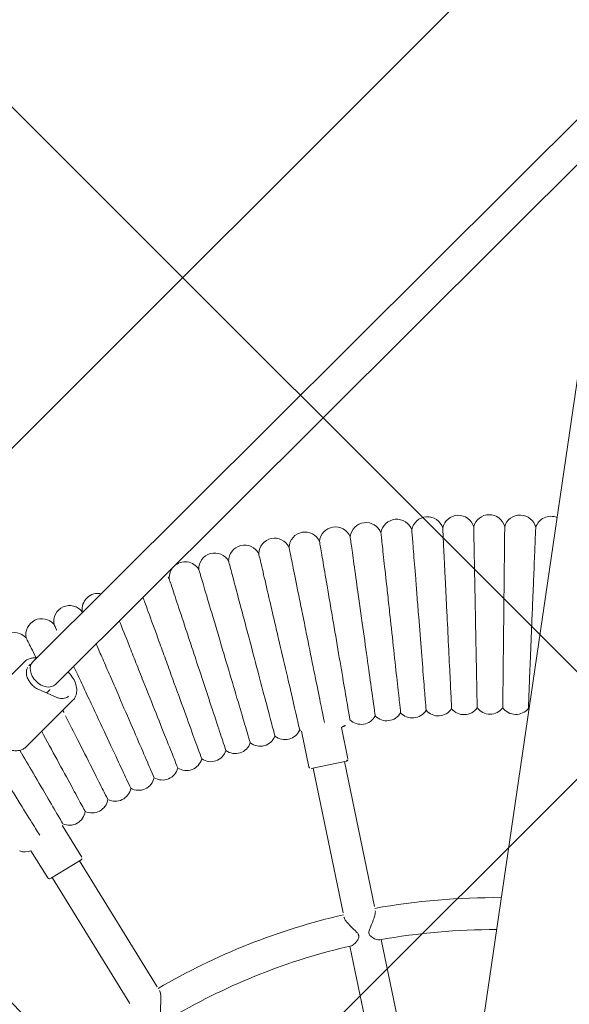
# Model space of a CAD drawing. Header units: metres. Extents: x 5484066 to 5586315, y 5680530 to 5718493.
# Tile 54 of 110: x 5516088.34 to 5516088.615, y 5683298.183 to 5683298.677. Entities that reach past the tile are written whole.
import ezdxf
from ezdxf import colors
from ezdxf.entities.mleader import LeaderData, LeaderLine
from ezdxf.math import Vec2, Vec3

# ---------------------------------------------------------------- set-up
doc = ezdxf.new("R2010")
doc.units = ezdxf.units.M
for name, color, linetype in [('01-SIM Weglinie-PZT-PTW_06-10-2025$0$A-Nawierzchnie', 41, 'Continuous'), ('01-SIM Weglinie-PZT-PTW_06-10-2025$0$A-Plac-Zabaw', 81, 'Continuous'), ('_xref', 7, 'Continuous')]:
    doc.layers.add(name, color=color, linetype=linetype)
doc.layers.add('RR_opis', color=7, linetype='Continuous', lineweight=0)
doc.styles.add('Garamond', font='GARA.TTF', dxfattribs={"height": 1})

# ---------------------------------------------------------------- blocks, each defined once
blk = doc.blocks.new('_None')
blk = doc.blocks.new('01-SIM Weglinie-PZT-PTW_06-10-2025$0$Bocianie gniazdo-Junior')
at = {"lineweight": 0}
for p, q in [((-4.683558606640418, 150.0256920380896), (-4.683558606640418, -149.9743079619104)), ((-29.60236249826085, 41.3320204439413), (-4.683558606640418, 74.7095159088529)), ((-28.32025780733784, 40.3748331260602), (-4.683558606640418, 72.03501327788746)), ((-31.99523751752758, 38.6283528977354), (-30.01971091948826, 41.27447228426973)), ((-28.2005346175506, 39.7472375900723), (-29.11191365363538, 39.99618683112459)), ((-13.28748984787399, 38.80114037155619), (-13.8357805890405, 40.30755680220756)), ((-29.32096453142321, 37.06327109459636), (-27.34543793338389, 39.70939048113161)), ((-15.16687508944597, 38.11710008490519), (-15.79436215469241, 39.84110662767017)), ((-13.34725709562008, 38.67296909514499), (-14.19298045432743, 38.36515096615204)), ((-10.90433013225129, 31.66870198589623), (-13.44122635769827, 38.63876708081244)), ((-14.19298045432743, 38.36515096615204), (-15.03870381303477, 38.05733283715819)), ((-14.94473455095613, 38.09153485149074), (-12.40783832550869, 31.12146975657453)), ((-25.7625273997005, 31.99969737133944), (-26.94181732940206, 33.4051203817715)), ((-27.29461628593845, 30.7141221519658), (-28.32506581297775, 31.9421640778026)), ((-25.77485308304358, 31.85881416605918), (-26.46429308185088, 31.28030531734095)), ((-21.08365220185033, 26.11248627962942), (-25.85145752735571, 31.79453540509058)), ((-26.46429308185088, 31.28030531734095), (-27.15373308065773, 30.70179646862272)), ((-27.07712863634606, 30.76607522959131), (-22.30932331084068, 25.08402610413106)), ((-8.288456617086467, 24.4816485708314), (-10.3253899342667, 30.07807686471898)), ((-11.8288981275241, 29.53084463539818), (-9.79196481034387, 23.9344163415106))]:
    blk.add_line(p, q, dxfattribs=at)
for centre, radius, start, end in [((-7.944043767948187, 51.14824575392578), 0.8000000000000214, 22.53036158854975, 174.6124955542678), ((-6.411240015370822, 51.35587812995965), 0.7999999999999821, 20.81607587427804, 172.8982098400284), ((-4.872910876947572, 51.51756303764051), 0.7999999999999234, 76.30871662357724, 171.1839241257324), ((-10.9875930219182, 50.59592299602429), 0.7999999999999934, 25.95893301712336, 178.0410669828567), ((-9.469950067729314, 50.89485176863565), 0.799999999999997, 24.24464730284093, 176.3267812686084), ((-12.49561413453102, 50.25172701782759), 0.7999999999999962, 27.67321873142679, 179.7553526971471), ((-13.99266352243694, 49.86257193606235), 0.79999999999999, 29.38750444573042, 181.4696384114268), ((-15.47740112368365, 49.42880609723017), 0.8000000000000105, 31.10179016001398, 183.1839241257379), ((-16.94849789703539, 48.95081778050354), 0.7999999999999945, 32.81607587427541, 184.8982098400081), ((-18.40463701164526, 48.42903485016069), 0.7999999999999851, 34.53036158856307, 186.6124955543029), ((-19.84451502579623, 47.86392437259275), 0.79999999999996, 36.24464730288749, 188.3267812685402), ((-21.2668430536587, 47.25599219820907), 0.8000000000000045, 37.95893301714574, 190.041066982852), ((-22.67034791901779, 46.60578250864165), 0.8000000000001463, 39.67321873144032, 141.8061046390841), ((-22.67034791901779, 46.60578250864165), 0.7999999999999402, 144.7056975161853, 191.7553526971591), ((-24.05377329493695, 45.91387732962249), 0.7999999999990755, 41.38750444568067, 60.80572161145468), ((-26.75545124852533, 44.40749466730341), 0.7999999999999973, 86.74269719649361, 196.898209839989), ((-28.07128545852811, 43.59436560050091), 0.7999999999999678, 46.53036158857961, 198.6124955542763), ((-29.36220560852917, 42.7422366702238), 0.7999999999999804, 48.24464730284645, 200.3267812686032), ((-30.62705615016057, 41.85187064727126), 0.800000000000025, 49.95893301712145, 202.0410669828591), ((-6.692088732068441, 42.84206681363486), 0.8000000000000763, 225.3640976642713, 331.7787594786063), ((-5.408328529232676, 43.01596394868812), 0.7999999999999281, 223.6498119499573, 330.0644737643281), ((-4.119940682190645, 43.15137896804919), 0.7999999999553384, 221.9355262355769, 225.2090271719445), ((-9.241134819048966, 42.37948314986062), 0.8000000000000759, 228.792669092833, 335.2073309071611), ((-7.970072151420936, 42.62984322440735), 0.8000000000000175, 227.0783833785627, 333.4930451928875), ((-11.75795401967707, 41.76528390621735), 0.800000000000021, 232.2212405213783, 338.6359023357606), ((-10.50413896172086, 42.09121069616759), 0.8000000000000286, 230.5069548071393, 336.9216166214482), ((-13.00145765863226, 41.40199452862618), 0.7999999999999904, 233.9355262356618, 340.3501880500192), ((-14.2335367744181, 41.00166775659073), 0.800000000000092, 299.8146108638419, 342.0644737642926), ((-16.65902113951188, 40.09136824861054), 0.8000000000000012, 239.078383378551, 345.4930451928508), ((-15.4530884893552, 40.56466193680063), 0.8000000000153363, 237.3640976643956, 244.7485213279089), ((-17.85025525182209, 39.58221035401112), 0.8000000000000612, 240.7926690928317, 347.2073309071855), ((-19.02572451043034, 39.03764401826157), 0.8000000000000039, 242.5069548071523, 348.921616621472), ((-13.38145910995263, 38.76693835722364), 0.1000000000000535, 289.9999999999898, 20.00000000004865), ((-20.18437671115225, 38.45815670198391), 0.8000000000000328, 244.2212405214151, 350.6359023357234), ((-15.07290582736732, 38.15130209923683), 0.09999999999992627, 199.9999999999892, 289.999999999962), ((-21.32517470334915, 37.84426712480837), 0.8000000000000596, 245.9355262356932, 352.350188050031), ((-22.44709731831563, 37.19652480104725), 0.8000000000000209, 247.6498119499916, 354.0644737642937), ((-23.54914028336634, 36.51550954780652), 0.7999999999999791, 249.3640976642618, 355.7787594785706), ((-24.63031712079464, 35.80183096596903), 0.800000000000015, 251.0783833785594, 357.4930451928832), ((-25.68966003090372, 35.05612789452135), 0.7999999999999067, 252.7926690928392, 359.2073309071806), ((-26.72622075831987, 34.27906783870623), 0.8000000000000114, 254.5069548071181, 0.9216166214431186), ((-27.73907144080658, 33.47134637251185), 0.8000000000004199, 355.251478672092, 2.635902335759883), ((-0.2385586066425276, 0.02569203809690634), 33.2999999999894, 97.67093622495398, 108.6233923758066), ((-28.72730543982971, 32.63368651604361), 0.8000000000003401, 257.9355262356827, 300.1853891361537), ((-25.83913184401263, 31.93541861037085), 0.1000000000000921, 310.0000000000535, 40.00000000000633), ((-0.2385586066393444, 0.02569203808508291), 31.70000000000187, 98.06062435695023, 108.6903003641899), ((-27.21801184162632, 30.77840091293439), 0.09999999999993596, 220.0000000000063, 310.0000000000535), ((-0.2385586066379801, 0.02569203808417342), 33.30000000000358, 111.3766076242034, 128.6233923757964), ((-0.2385586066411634, 0.02569203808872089), 31.69999999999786, 111.3096996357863, 128.690300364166)]:
    blk.add_arc(centre, radius, start, end, dxfattribs=at)
at = {"lineweight": 0, "extrusion": (0, 0, -1)}
blk.add_ellipse((-28.96131015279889, 40.85342678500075), major_axis=(0.6410523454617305, -0.47859365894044), ratio=0.7257463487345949, start_param=1.392088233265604e-13, end_param=3.141592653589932, dxfattribs=at)
at = {"lineweight": 0}
blk.add_ellipse((-28.96131015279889, 40.85342678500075), major_axis=(-0.6410523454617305, 0.47859365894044), ratio=0.7257463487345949, start_param=-1.740829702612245e-13, end_param=3.141592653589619, dxfattribs=at)
for points, knots in [([(-7.20510247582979, 51.45478411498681), (-7.205102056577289, 51.45478101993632), (-7.194867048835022, 51.37922315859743), (-7.149852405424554, 51.04691171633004), (-7.110551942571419, 50.75678404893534), (-7.007338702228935, 49.99483331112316), (-6.944765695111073, 49.5329008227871), (-6.834746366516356, 48.72070552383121), (-6.793021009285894, 48.41267656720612), (-6.706430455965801, 47.77343943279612), (-6.661817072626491, 47.44409021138), (-6.616904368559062, 47.11253131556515)], [21.67360700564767, 21.67360700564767, 21.67360700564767, 21.67360700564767, 23.13626293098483, 23.13626293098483, 24.92524831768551, 24.92524831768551, 26.69469143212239, 26.69469143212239, 27.68980237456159, 27.68980237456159, 28.69406124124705, 28.69406124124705, 28.69406124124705, 28.69406124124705]), ([(-5.663459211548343, 51.64017352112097), (-5.663458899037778, 51.6401705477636), (-5.655319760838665, 51.56273182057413), (-5.619841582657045, 51.22517950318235), (-5.589266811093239, 50.9342799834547), (-5.509071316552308, 50.17127082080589), (-5.460437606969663, 49.70855198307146), (-5.374930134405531, 48.89500272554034), (-5.34248021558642, 48.58626237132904), (-5.275110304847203, 47.94528048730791), (-5.24038401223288, 47.61488188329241), (-5.205424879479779, 47.28226795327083)], [21.67370606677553, 21.67370606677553, 21.67370606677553, 21.67370606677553, 23.15168055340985, 23.15168055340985, 24.9315798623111, 24.9315798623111, 26.6964916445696, 26.6964916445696, 27.69023321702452, 27.69023321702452, 28.69406909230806, 28.69406909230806, 28.69406909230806, 28.69406909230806]), ([(-10.26830660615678, 50.94610445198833), (-10.26830597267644, 50.9461012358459), (-10.25398745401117, 50.87340699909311), (-10.19024073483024, 50.54976883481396), (-10.13359790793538, 50.26219669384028), (-9.98456455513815, 49.50556354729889), (-9.89423866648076, 49.04698457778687), (-9.735419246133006, 48.24066816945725), (-9.675242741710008, 47.93515576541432), (-9.550434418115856, 47.30151159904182), (-9.486171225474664, 46.9752513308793), (-9.421476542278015, 46.64680041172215)], [21.67347738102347, 21.67347738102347, 21.67347738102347, 21.67347738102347, 23.11543581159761, 23.11543581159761, 24.91656177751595, 24.91656177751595, 26.69231811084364, 26.69231811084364, 27.68926990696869, 27.68926990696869, 28.69405322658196, 28.69405322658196, 28.69405322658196, 28.69405322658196]), ([(-8.740509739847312, 51.22335870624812), (-8.740509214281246, 51.22335554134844), (-8.728204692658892, 51.14925927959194), (-8.67374138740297, 50.82128819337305), (-8.625750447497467, 50.53229286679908), (-8.499593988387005, 49.77259474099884), (-8.423124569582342, 49.31210564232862), (-8.288669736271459, 48.50243576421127), (-8.23770167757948, 48.19551260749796), (-8.1319623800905, 47.55876402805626), (-8.077501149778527, 47.23080543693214), (-8.022674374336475, 46.90064557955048)], [21.67353833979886, 21.67353833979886, 21.67353833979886, 21.67353833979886, 23.12532319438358, 23.12532319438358, 24.92070459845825, 24.92070459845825, 26.69343545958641, 26.69343545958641, 27.68951499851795, 27.68951499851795, 28.69405664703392, 28.69405664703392, 28.69405664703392, 28.69405664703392]), ([(-11.78712548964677, 50.62326953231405), (-11.78712476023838, 50.62326633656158), (-11.77063796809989, 50.55103298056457), (-11.69723799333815, 50.22944667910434), (-11.6320176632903, 49.94369774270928), (-11.46041597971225, 49.19186164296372), (-11.35641191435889, 48.7361900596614), (-11.1735422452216, 47.9349856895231), (-11.10425312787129, 47.63141023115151), (-10.96054490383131, 47.00178336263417), (-10.8865502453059, 46.67759158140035), (-10.81205875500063, 46.35122303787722)], [21.67347738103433, 21.67347738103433, 21.67347738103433, 21.67347738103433, 23.1154358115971, 23.1154358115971, 24.91656177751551, 24.91656177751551, 26.69231811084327, 26.69231811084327, 27.68926990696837, 27.68926990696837, 28.69405322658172, 28.69405322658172, 28.69405322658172, 28.69405322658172]), ([(-13.2956068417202, 50.255142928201), (-13.29560601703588, 50.25513975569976), (-13.27696570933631, 50.18343193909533), (-13.19397818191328, 49.86418536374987), (-13.12023872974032, 49.58051541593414), (-12.9262223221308, 48.83414935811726), (-12.8086331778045, 48.3817930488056), (-12.60187695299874, 47.58641790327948), (-12.52353724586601, 47.28505113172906), (-12.36105775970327, 46.66000516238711), (-12.27739787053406, 46.33817206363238), (-12.19317625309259, 46.01417803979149)], [21.67347738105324, 21.67347738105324, 21.67347738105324, 21.67347738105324, 23.1154358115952, 23.1154358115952, 24.9165617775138, 24.9165617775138, 26.69231811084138, 26.69231811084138, 27.68926990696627, 27.68926990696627, 28.69405322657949, 28.69405322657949, 28.69405322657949, 28.69405322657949]), ([(-16.27616623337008, 49.38437300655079), (-16.27616522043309, 49.3843698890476), (-16.2532698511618, 49.31390518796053), (-16.15133858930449, 49.0001930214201), (-16.06076647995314, 48.7214407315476), (-15.82246154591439, 47.98801355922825), (-15.67803008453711, 47.54349922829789), (-15.42407718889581, 46.7619125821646), (-15.32785471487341, 46.46577025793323), (-15.12828570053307, 45.85155998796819), (-15.02552859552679, 45.53530613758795), (-14.9220815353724, 45.21692882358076)], [21.67347738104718, 21.67347738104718, 21.67347738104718, 21.67347738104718, 23.11543581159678, 23.11543581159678, 24.91656177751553, 24.91656177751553, 26.69231811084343, 26.69231811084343, 27.68926990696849, 27.68926990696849, 28.69405322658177, 28.69405322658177, 28.69405322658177, 28.69405322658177]), ([(-14.79240036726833, 49.8420541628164), (-14.79239944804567, 49.84205101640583), (-14.77162231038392, 49.77093292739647), (-14.67912151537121, 49.45431184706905), (-14.59692894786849, 49.17297481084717), (-14.38067148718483, 48.43274689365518), (-14.24960252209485, 47.98411077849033), (-14.01914481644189, 47.19527682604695), (-13.93182464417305, 46.89638850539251), (-13.75071933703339, 46.27648293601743), (-13.65746910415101, 45.9572966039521), (-13.5635927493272, 45.63596711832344)], [21.67347738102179, 21.67347738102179, 21.67347738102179, 21.67347738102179, 23.1154358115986, 23.1154358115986, 24.91656177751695, 24.91656177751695, 26.69231811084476, 26.69231811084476, 27.68926990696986, 27.68926990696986, 28.69405322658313, 28.69405322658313, 28.69405322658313, 28.69405322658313]), ([(-17.74557626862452, 48.88250914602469), (-17.74557516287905, 48.88250606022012), (-17.72058205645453, 48.81275782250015), (-17.60931157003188, 48.50223538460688), (-17.51044099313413, 48.22631736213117), (-17.25030190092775, 47.50034745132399), (-17.09263722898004, 47.06035280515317), (-16.81541646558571, 46.28671309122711), (-16.71037782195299, 45.9935818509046), (-16.49252374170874, 45.38561668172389), (-16.38035174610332, 45.07257840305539), (-16.26742657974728, 44.75743825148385)], [21.67347738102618, 21.67347738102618, 21.67347738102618, 21.67347738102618, 23.11543581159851, 23.11543581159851, 24.91656177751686, 24.91656177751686, 26.6923181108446, 26.6923181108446, 27.68926990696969, 27.68926990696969, 28.69405322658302, 28.69405322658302, 28.69405322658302, 28.69405322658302]), ([(-19.19931515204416, 48.33691181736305), (-19.19931395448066, 48.33690876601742), (-19.17224548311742, 48.26793942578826), (-19.05173537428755, 47.9608846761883), (-18.94465483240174, 47.68804790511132), (-18.66291444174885, 46.97018509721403), (-18.49215769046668, 46.53510399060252), (-18.19191720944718, 45.77010372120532), (-18.07815642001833, 45.48024595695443), (-17.84221228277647, 44.87907009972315), (-17.7207258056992, 44.56952760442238), (-17.59842361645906, 44.25790670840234)], [21.67347738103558, 21.67347738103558, 21.67347738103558, 21.67347738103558, 23.11543581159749, 23.11543581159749, 24.91656177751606, 24.91656177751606, 26.69231811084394, 26.69231811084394, 27.68926990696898, 27.68926990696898, 28.69405322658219, 28.69405322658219, 28.69405322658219, 28.69405322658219]), ([(-20.63608159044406, 47.74806940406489), (-20.636080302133, 47.74806638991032), (-20.60696069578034, 47.6799376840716), (-20.47731883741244, 47.37662547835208), (-20.36212418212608, 47.10711418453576), (-20.05903468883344, 46.39800106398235), (-19.8753387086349, 45.96822295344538), (-19.55234726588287, 45.21254690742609), (-19.42996616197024, 44.92622208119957), (-19.17614316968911, 44.332373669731), (-19.04545095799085, 44.02660404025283), (-18.91388122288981, 43.71878134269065)], [21.67347738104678, 21.67347738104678, 21.67347738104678, 21.67347738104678, 23.11543581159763, 23.11543581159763, 24.91656177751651, 24.91656177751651, 26.69231811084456, 26.69231811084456, 27.6892699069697, 27.6892699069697, 28.694053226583, 28.694053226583, 28.694053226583, 28.694053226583]), ([(-22.05458948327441, 47.11650899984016), (-22.05458810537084, 47.11650602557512), (-22.02344343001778, 47.04927893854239), (-21.88478586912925, 46.7499807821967), (-21.76158021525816, 46.484036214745), (-21.43741292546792, 45.78430753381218), (-21.24094214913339, 45.36021712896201), (-20.89548886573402, 44.61454173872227), (-20.76459699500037, 44.33200615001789), (-20.49312235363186, 43.74601675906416), (-20.35334139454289, 43.44429370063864), (-20.21262188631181, 43.14054474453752)], [21.67347738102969, 21.67347738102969, 21.67347738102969, 21.67347738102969, 23.11543581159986, 23.11543581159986, 24.9165617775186, 24.9165617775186, 26.69231811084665, 26.69231811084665, 27.68926990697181, 27.68926990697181, 28.69405322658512, 28.69405322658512, 28.69405322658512, 28.69405322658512]), ([(-8.022674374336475, 46.90064557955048), (-7.92555149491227, 46.31578397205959), (-7.828780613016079, 45.73304204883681), (-7.646470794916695, 44.63519554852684), (-7.562767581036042, 44.13114545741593), (-7.419939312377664, 43.27105181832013), (-7.362262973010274, 42.9237322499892), (-7.28105791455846, 42.43472573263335), (-7.258307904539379, 42.29772807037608), (-7.254339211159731, 42.27382910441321), (-7.2541679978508, 42.27279807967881), (-7.254167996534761, 42.27279807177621)], [0, 0, 0, 0, 1.779495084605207, 1.779495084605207, 3.567612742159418, 3.567612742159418, 5.361047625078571, 5.361047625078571, 7.154857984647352, 7.154857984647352, 7.324649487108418, 7.324649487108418, 7.324649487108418, 7.324649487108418]), ([(-6.616904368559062, 47.11253131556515), (-6.537190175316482, 46.52405750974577), (-6.457766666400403, 45.93772962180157), (-6.308135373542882, 44.83310705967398), (-6.239445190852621, 44.32601576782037), (-6.122338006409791, 43.46149581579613), (-6.075108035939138, 43.11283017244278), (-6.008792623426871, 42.62327013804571), (-5.990319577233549, 42.48689663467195), (-5.987307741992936, 42.46466237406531), (-5.987186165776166, 42.46376486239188), (-5.987186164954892, 42.46376485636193)], [0, 0, 0, 0, 1.782428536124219, 1.782428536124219, 3.574342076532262, 3.574342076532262, 5.37112332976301, 5.37112332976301, 7.166696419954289, 7.166696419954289, 7.324740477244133, 7.324740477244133, 7.324740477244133, 7.324740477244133]), ([(-5.205424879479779, 47.28226795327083), (-5.14320729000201, 46.69030713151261), (-5.081218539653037, 46.10052356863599), (-4.964427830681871, 44.98933419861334), (-4.910822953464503, 44.47931786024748), (-4.819547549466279, 43.61089040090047), (-4.782801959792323, 43.26127946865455), (-4.731411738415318, 42.77233417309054), (-4.717214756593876, 42.63725891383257), (-4.715134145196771, 42.61746321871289), (-4.715058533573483, 42.61674382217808), (-4.715058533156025, 42.61674381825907)], [0, 0, 0, 0, 1.786550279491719, 1.786550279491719, 3.583894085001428, 3.583894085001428, 5.385529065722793, 5.385529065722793, 7.183653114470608, 7.183653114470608, 7.324873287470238, 7.324873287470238, 7.324873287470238, 7.324873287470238]), ([(-23.45356907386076, 46.44279593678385), (-23.45356760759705, 46.44279300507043), (-23.42042574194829, 46.37652771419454), (-23.27287659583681, 46.08151151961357), (-23.14177022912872, 45.81937173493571), (-22.79681531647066, 45.12965384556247), (-22.58774561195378, 44.71163076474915), (-22.22013971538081, 43.97662351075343), (-22.08085424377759, 43.69813006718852), (-21.79197095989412, 43.12052423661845), (-21.64322637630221, 42.8231178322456), (-21.49348305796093, 42.5237145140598)], [21.67347738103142, 21.67347738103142, 21.67347738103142, 21.67347738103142, 23.11543581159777, 23.11543581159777, 24.91656177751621, 24.91656177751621, 26.69231811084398, 26.69231811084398, 27.68926990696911, 27.68926990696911, 28.69405322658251, 28.69405322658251, 28.69405322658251, 28.69405322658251]), ([(-9.421476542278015, 46.64680041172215), (-9.307071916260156, 46.06597517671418), (-9.193079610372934, 45.4872432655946), (-8.978326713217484, 44.39695604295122), (-8.879714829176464, 43.89630958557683), (-8.711312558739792, 43.04134163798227), (-8.643231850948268, 42.69570008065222), (-8.54714548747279, 42.20787553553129), (-8.52009098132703, 42.07052147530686), (-8.515097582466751, 42.04517029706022), (-8.51486990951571, 42.04401441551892), (-8.514869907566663, 42.04401440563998)], [0, 0, 0, 0, 1.776836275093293, 1.776836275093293, 3.561561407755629, 3.561561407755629, 5.352037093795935, 5.352037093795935, 7.14428597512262, 7.14428597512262, 7.324569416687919, 7.324569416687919, 7.324569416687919, 7.324569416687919]), ([(-12.19317625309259, 46.01417803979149), (-12.04424063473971, 45.4412342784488), (-11.89584178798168, 44.87035543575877), (-11.61626956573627, 43.79486280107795), (-11.48789344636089, 43.30100983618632), (-11.26866195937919, 42.45764332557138), (-11.18003230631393, 42.11669193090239), (-11.05494399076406, 41.63548689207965), (-11.01972356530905, 41.49999664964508), (-11.01322299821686, 41.47498947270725), (-11.01292660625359, 41.47384927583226), (-11.01292660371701, 41.47384926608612)], [0, 0, 0, 0, 1.776836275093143, 1.776836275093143, 3.561561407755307, 3.561561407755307, 5.352037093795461, 5.352037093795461, 7.14428597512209, 7.14428597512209, 7.32456941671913, 7.32456941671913, 7.32456941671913, 7.32456941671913]), ([(-10.81205875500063, 46.35122303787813), (-10.68032967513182, 45.77408022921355), (-10.5490753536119, 45.19901747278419), (-10.30180212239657, 44.11564266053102), (-10.18825730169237, 43.61817029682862), (-9.99435363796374, 42.76862283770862), (-9.91596337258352, 42.42517264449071), (-9.805326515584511, 41.94044090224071), (-9.774175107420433, 41.80395766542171), (-9.768425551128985, 41.77876721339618), (-9.768163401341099, 41.77761866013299), (-9.768163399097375, 41.7776186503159)], [0, 0, 0, 0, 1.776836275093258, 1.776836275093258, 3.561561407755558, 3.561561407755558, 5.352037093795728, 5.352037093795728, 7.144285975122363, 7.144285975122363, 7.324569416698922, 7.324569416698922, 7.324569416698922, 7.324569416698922]), ([(-13.5635927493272, 45.63596711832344), (-13.39758391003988, 45.06773526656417), (-13.23217337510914, 44.50155135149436), (-12.92055241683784, 43.43490360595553), (-12.77745991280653, 42.94511210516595), (-12.53309684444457, 42.10868147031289), (-12.43430713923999, 41.77053407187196), (-12.29487933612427, 41.29328648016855), (-12.25562142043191, 41.1589105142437), (-12.24837566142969, 41.13410899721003), (-12.24804529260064, 41.13297817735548), (-12.24804528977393, 41.13297816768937)], [0, 0, 0, 0, 1.77683627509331, 1.77683627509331, 3.561561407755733, 3.561561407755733, 5.352037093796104, 5.352037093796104, 7.144285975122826, 7.144285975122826, 7.324569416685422, 7.324569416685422, 7.324569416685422, 7.324569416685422]), ([(-24.61910617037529, 45.33234121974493), (-24.53923368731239, 45.18391327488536), (-24.43802788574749, 44.99584138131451), (-24.1360250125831, 44.43462600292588), (-23.91454352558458, 44.02304443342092), (-23.52511407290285, 43.29936324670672), (-23.37755967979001, 43.02516123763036), (-23.0715263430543, 42.45645600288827), (-22.91395128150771, 42.16363247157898), (-22.75531819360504, 41.86884279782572)], [23.73630017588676, 23.73630017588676, 23.73630017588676, 23.73630017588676, 24.91656177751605, 24.91656177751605, 26.6923181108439, 26.6923181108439, 27.68926990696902, 27.68926990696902, 28.69405322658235, 28.69405322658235, 28.69405322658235, 28.69405322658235]), ([(-14.9220815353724, 45.21692882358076), (-14.73914807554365, 44.6539175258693), (-14.55687391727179, 44.09293534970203), (-14.21348316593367, 43.03608728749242), (-14.05580236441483, 42.55079568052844), (-13.78652645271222, 41.722049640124), (-13.67766512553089, 41.38700892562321), (-13.5240226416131, 40.91414598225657), (-13.48076237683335, 40.78100457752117), (-13.47277791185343, 40.75643092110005), (-13.47241386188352, 40.75531049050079), (-13.4724138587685, 40.75531048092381)], [0, 0, 0, 0, 1.776836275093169, 1.776836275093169, 3.561561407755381, 3.561561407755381, 5.352037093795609, 5.352037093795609, 7.144285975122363, 7.144285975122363, 7.324569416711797, 7.324569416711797, 7.324569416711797, 7.324569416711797]), ([(-16.26742657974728, 44.75743825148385), (-16.06773224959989, 44.20015147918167), (-15.86875762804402, 43.64487319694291), (-15.49390446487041, 42.59877084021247), (-15.32177651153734, 42.1184135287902), (-15.02782879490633, 41.29809392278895), (-14.90899329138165, 40.96645979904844), (-14.77902091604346, 40.60374601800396), (-14.74396578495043, 40.50591769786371), (-14.72044637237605, 40.44028209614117)], [0, 0, 0, 0, 1.776836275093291, 1.776836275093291, 3.561561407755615, 3.561561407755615, 5.352037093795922, 5.352037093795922, 6.337952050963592, 6.337952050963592, 6.337952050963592, 6.337952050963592]), ([(-25.62132044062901, 43.9899251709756), (-25.43447761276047, 43.6663039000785), (-25.20927290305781, 43.27623790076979), (-24.80924380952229, 42.58336718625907), (-24.65355257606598, 42.31370205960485), (-24.33064312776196, 41.75440648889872), (-24.16437863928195, 41.46642794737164), (-23.99699777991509, 41.1765157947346)], [24.98994647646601, 24.98994647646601, 24.98994647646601, 24.98994647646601, 26.69231811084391, 26.69231811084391, 27.68926990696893, 27.68926990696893, 28.69405322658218, 28.69405322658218, 28.69405322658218, 28.69405322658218]), ([(-17.59842361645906, 44.25790670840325), (-17.38214716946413, 43.7068433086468), (-17.16665019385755, 43.15776596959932), (-16.7606701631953, 42.12334572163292), (-16.57424913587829, 41.64835269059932), (-16.2558927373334, 40.83719381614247), (-16.1271894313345, 40.50926314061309), (-15.945542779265, 40.04643501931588), (-15.89439753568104, 39.91611906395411), (-15.88495775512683, 39.89206689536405), (-15.88452735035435, 39.89097024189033), (-15.88452734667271, 39.89097023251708)], [0, 0, 0, 0, 1.776836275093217, 1.776836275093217, 3.561561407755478, 3.561561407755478, 5.352037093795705, 5.352037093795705, 7.144285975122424, 7.144285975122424, 7.324569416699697, 7.324569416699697, 7.324569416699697, 7.324569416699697]), ([(-18.91388122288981, 43.71878134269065), (-18.68121625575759, 43.17443459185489), (-18.44938982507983, 42.63204969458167), (-18.0126463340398, 41.61023750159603), (-17.81209910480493, 41.14103393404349), (-17.46961899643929, 40.33976188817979), (-17.33116309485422, 40.01582820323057), (-17.13575202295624, 39.55864127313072), (-17.08073120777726, 39.42991367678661), (-17.07057612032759, 39.4061546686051), (-17.07011310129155, 39.40507138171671), (-17.0701130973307, 39.40507137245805)], [0, 0, 0, 0, 1.776836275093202, 1.776836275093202, 3.561561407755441, 3.561561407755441, 5.352037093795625, 5.352037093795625, 7.14428597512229, 7.14428597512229, 7.324569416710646, 7.324569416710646, 7.324569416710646, 7.324569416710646]), ([(-28.82944451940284, 43.33903280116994), (-28.82944271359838, 43.33903006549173), (-28.78862622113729, 43.27719572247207), (-28.65258887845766, 43.07110795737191), (-28.57920708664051, 42.95993929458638), (-28.48901142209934, 42.8232987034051)], [21.67347738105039, 21.67347738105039, 21.67347738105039, 21.67347738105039, 23.11543581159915, 23.11543581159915, 24.10132240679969, 24.10132240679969, 24.10132240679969, 24.10132240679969]), ([(-20.21262188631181, 43.14054474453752), (-19.96377666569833, 42.60340190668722), (-19.7158282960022, 42.06819495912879), (-19.24871228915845, 41.05990548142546), (-19.03421837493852, 40.5969113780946), (-18.66792112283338, 39.80624340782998), (-18.51983656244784, 39.48659667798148), (-18.31083599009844, 39.03546018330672), (-18.25198885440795, 38.90843617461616), (-18.24112755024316, 38.88499159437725), (-18.2406323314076, 38.88392264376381), (-18.24063232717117, 38.88392263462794)], [0, 0, 0, 0, 1.776836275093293, 1.776836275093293, 3.56156140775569, 3.56156140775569, 5.352037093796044, 5.352037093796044, 7.144285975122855, 7.144285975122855, 7.324569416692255, 7.324569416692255, 7.324569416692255, 7.324569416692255]), ([(-30.11238694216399, 42.46433746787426), (-30.1123850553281, 42.46433478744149), (-30.06973702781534, 42.4037491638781), (-29.87986600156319, 42.13401911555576), (-29.71115407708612, 41.89434760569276), (-29.48115512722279, 41.56761198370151), (-29.47463796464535, 41.55835372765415), (-29.46807916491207, 41.54903632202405)], [21.67347738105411, 21.67347738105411, 21.67347738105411, 21.67347738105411, 23.11543581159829, 23.11543581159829, 24.9165617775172, 24.9165617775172, 24.96873771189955, 24.96873771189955, 24.96873771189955, 24.96873771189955]), ([(-26.59808092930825, 42.68160319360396), (-26.4822197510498, 42.49411253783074), (-26.35795141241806, 42.29301711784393), (-26.07137945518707, 41.82927624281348), (-25.90769074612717, 41.56438938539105), (-25.56819423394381, 41.01500412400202), (-25.39338914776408, 40.73212835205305), (-25.21741034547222, 40.44735323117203)], [25.85001267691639, 25.85001267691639, 25.85001267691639, 25.85001267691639, 26.69231811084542, 26.69231811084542, 27.68926990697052, 27.68926990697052, 28.69405322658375, 28.69405322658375, 28.69405322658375, 28.69405322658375]), ([(-21.49348305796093, 42.5237145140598), (-21.22868033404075, 41.99425640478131), (-20.96483197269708, 41.46670648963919), (-20.46776158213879, 40.47284228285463), (-20.23951298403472, 40.01647208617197), (-19.84972647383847, 39.23711594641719), (-19.69214581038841, 38.92204229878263), (-19.46974282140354, 38.47736006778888), (-19.40712204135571, 38.35215335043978), (-19.39556424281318, 38.32904418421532), (-19.39503726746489, 38.32799052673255), (-19.39503726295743, 38.32799051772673)], [0, 0, 0, 0, 1.776836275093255, 1.776836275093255, 3.56156140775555, 3.56156140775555, 5.352037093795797, 5.352037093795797, 7.144285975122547, 7.144285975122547, 7.324569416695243, 7.324569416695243, 7.324569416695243, 7.324569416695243]), ([(-29.43939837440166, 41.55030276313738), (-29.47020213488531, 41.54939771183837), (-29.50063636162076, 41.54705045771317), (-29.59729394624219, 41.53475110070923), (-29.66152581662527, 41.51897364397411), (-29.78181642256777, 41.47283138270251), (-29.83786793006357, 41.44244409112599), (-29.93833463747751, 41.36804606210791), (-29.98271344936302, 41.32402855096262), (-30.01971091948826, 41.27447228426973)], [5.045721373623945, 5.045721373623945, 5.045721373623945, 5.045721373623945, 5.142089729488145, 5.142089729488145, 5.356940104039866, 5.356940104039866, 5.571790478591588, 5.571790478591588, 5.786640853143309, 5.786640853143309, 5.786640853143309, 5.786640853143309]), ([(-22.75531819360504, 41.86884279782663), (-22.47479500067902, 41.34754335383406), (-22.19528282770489, 40.82812269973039), (-21.66870299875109, 39.84957340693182), (-21.42690403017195, 39.40023563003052), (-21.01397717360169, 38.63288895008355), (-20.84704146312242, 38.32267041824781), (-20.61143513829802, 37.88484050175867), (-20.54509676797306, 37.76156315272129), (-20.53285282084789, 37.73881008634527), (-20.53229456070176, 37.73777266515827), (-20.53229455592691, 37.73777265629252)], [0, 0, 0, 0, 1.776836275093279, 1.776836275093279, 3.561561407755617, 3.561561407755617, 5.352037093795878, 5.352037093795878, 7.144285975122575, 7.144285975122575, 7.324569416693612, 7.324569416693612, 7.324569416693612, 7.324569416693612]), ([(-29.11191365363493, 39.99618683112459), (-29.18779057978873, 40.01691311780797), (-29.26447360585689, 40.04814776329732), (-29.41120778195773, 40.12885457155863), (-29.48122822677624, 40.17830759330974), (-29.6072538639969, 40.29030821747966), (-29.66322880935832, 40.35283635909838), (-29.75550745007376, 40.48407764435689), (-29.79179259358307, 40.55275310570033), (-29.8419256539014, 40.68896684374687), (-29.85561578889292, 40.75642028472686), (-29.86065391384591, 40.88472039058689), (-29.85126346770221, 40.94512797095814), (-29.83108233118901, 40.99970885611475), (-29.8306320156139, 41.00090905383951), (-29.83017645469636, 41.00210576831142)], [4.712388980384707, 4.712388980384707, 4.712388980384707, 4.712388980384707, 5.019249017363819, 5.019249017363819, 5.326128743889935, 5.326128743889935, 5.633064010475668, 5.633064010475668, 5.939823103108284, 5.939823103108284, 6.24851655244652, 6.24851655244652, 6.568603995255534, 6.568603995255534, 6.575822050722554, 6.575822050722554, 6.575822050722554, 6.575822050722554]), ([(-27.34543793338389, 39.70939048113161), (-27.29430627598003, 39.77787878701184), (-27.25745022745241, 39.85689321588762), (-27.21497479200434, 40.02873748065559), (-27.21020535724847, 40.12179739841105), (-27.23299944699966, 40.31490360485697), (-27.26210868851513, 40.41511478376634), (-27.35173257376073, 40.61166550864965), (-27.41299926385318, 40.70786614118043), (-27.56102537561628, 40.8855279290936), (-27.64789970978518, 40.9668925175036), (-27.76102874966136, 41.04984117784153), (-27.77920989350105, 41.06255255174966), (-27.79765246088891, 41.07483693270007)], [2.645048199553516, 2.645048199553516, 2.645048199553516, 2.645048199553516, 2.941978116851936, 2.941978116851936, 3.247764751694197, 3.247764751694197, 3.568679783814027, 3.568679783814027, 3.897401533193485, 3.897401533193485, 4.227734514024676, 4.227734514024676, 4.289778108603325, 4.289778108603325, 4.289778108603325, 4.289778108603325]), ([(-27.55203120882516, 41.40383435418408), (-27.52602558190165, 41.36443751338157), (-27.49973652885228, 41.32461130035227), (-27.31039122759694, 41.03776542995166), (-27.13885156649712, 40.77789395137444), (-26.78307188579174, 40.23891077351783), (-26.59988267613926, 39.96139098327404), (-26.41546345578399, 39.68200780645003)], [26.52964511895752, 26.52964511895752, 26.52964511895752, 26.52964511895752, 26.69231811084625, 26.69231811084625, 27.68926990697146, 27.68926990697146, 28.69405322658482, 28.69405322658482, 28.69405322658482, 28.69405322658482]), ([(-23.99699777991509, 41.1765157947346), (-23.70100522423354, 40.66384164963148), (-23.40607944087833, 40.15301520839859), (-22.85046153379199, 39.19065676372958), (-22.59532863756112, 38.74875362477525), (-22.15963106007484, 37.99410328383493), (-21.98348973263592, 37.68901755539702), (-21.7348909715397, 37.25843187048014), (-21.66489439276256, 37.13719423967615), (-21.65197525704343, 37.11481764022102), (-21.65138621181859, 37.11379738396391), (-21.6513862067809, 37.11379737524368)], [0, 0, 0, 0, 1.776836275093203, 1.776836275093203, 3.561561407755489, 3.561561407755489, 5.352037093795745, 5.352037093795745, 7.144285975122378, 7.144285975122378, 7.324569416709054, 7.324569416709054, 7.324569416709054, 7.324569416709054]), ([(-25.21741034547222, 40.44735323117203), (-24.90621338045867, 39.94376329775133), (-24.59613798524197, 39.44198832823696), (-24.01197935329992, 38.4966821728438), (-23.74374090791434, 38.06260923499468), (-23.28566261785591, 37.32133074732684), (-23.10047334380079, 37.0216509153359), (-22.83910467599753, 36.59869489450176), (-22.76551254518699, 36.47960550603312), (-22.75192978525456, 36.45762540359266), (-22.75131048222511, 36.4566232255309), (-22.75131047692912, 36.45662321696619)], [0, 0, 0, 0, 1.776836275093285, 1.776836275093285, 3.561561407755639, 3.561561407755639, 5.35203709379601, 5.35203709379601, 7.144285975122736, 7.144285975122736, 7.324569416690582, 7.324569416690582, 7.324569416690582, 7.324569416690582]), ([(-27.58583256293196, 39.88886310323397), (-27.60791370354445, 39.8592865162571), (-27.63436952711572, 39.83295229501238), (-27.69583684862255, 39.7874342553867), (-27.73087899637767, 39.7682614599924), (-27.80885295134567, 39.7383514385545), (-27.85178496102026, 39.72763939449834), (-27.94380772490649, 39.71592980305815), (-27.992884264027, 39.71494344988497), (-28.09469084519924, 39.72334131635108), (-28.14740881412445, 39.73272592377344), (-28.2005346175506, 39.7472375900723)], [3.63813710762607, 3.63813710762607, 3.63813710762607, 3.63813710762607, 3.852987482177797, 3.852987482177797, 4.067837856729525, 4.067837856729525, 4.282688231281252, 4.282688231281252, 4.49753860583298, 4.49753860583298, 4.712388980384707, 4.712388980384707, 4.712388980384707, 4.712388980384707]), ([(-26.41546345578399, 39.68200780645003), (-26.08934064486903, 39.1879528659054), (-25.76439319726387, 38.69567852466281), (-25.15221674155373, 37.76827083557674), (-24.87111285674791, 37.34241665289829), (-24.39106389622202, 36.61517356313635), (-24.1969924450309, 36.32116788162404), (-23.92308783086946, 35.9062201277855), (-23.84596602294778, 35.78938558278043), (-23.83173179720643, 35.76782165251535), (-23.83108279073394, 35.76683844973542), (-23.8310827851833, 35.7668384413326)], [0, 0, 0, 0, 1.776836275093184, 1.776836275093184, 3.56156140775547, 3.56156140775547, 5.352037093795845, 5.352037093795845, 7.144285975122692, 7.144285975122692, 7.32456941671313, 7.32456941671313, 7.32456941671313, 7.32456941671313]), ([(-27.59008469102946, 38.88116460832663), (-27.24932795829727, 38.39708690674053), (-26.90979933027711, 37.91475384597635), (-26.27015303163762, 37.00607477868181), (-25.9764353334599, 36.58882054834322), (-25.47484541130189, 35.87626383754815), (-25.27206550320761, 35.58819548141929), (-24.98587012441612, 35.18162742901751), (-24.9052876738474, 35.06715231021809), (-24.89041472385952, 35.04602385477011), (-24.88973659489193, 35.04506050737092), (-24.88973658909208, 35.04506049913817)], [0, 0, 0, 0, 1.776836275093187, 1.776836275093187, 3.561561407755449, 3.561561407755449, 5.352037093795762, 5.352037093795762, 7.144285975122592, 7.144285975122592, 7.324569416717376, 7.324569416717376, 7.324569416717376, 7.324569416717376]), ([(-28.6637677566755, 37.94355340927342), (-28.33444236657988, 37.50424918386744), (-28.00745624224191, 37.06806542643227), (-27.36478751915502, 36.21077627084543), (-27.05871892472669, 35.80249549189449), (-26.53603703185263, 35.10526299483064), (-26.32473018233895, 34.82338982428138), (-26.02650022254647, 34.4255654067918), (-25.94252926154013, 34.31355218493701), (-25.92703090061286, 34.29287811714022), (-25.92632425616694, 34.29193548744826), (-25.92632425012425, 34.29193547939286)], [0.12757116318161, 0.12757116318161, 0.12757116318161, 0.12757116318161, 1.7768362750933, 1.7768362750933, 3.561561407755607, 3.561561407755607, 5.352037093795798, 5.352037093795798, 7.144285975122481, 7.144285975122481, 7.324569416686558, 7.324569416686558, 7.324569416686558, 7.324569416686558]), ([(-30.22876179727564, 36.82855481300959), (-30.15787452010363, 36.80919148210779), (-30.08658380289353, 36.79638706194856), (-29.94606676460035, 36.78479603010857), (-29.87683695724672, 36.78601051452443), (-29.74338150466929, 36.80299227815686), (-29.6791496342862, 36.81876973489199), (-29.5588590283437, 36.86491199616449), (-29.502807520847, 36.89529928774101), (-29.40234081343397, 36.9696973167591), (-29.35796200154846, 37.01371482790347), (-29.32096453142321, 37.06327109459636)], [1.570796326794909, 1.570796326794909, 1.570796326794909, 1.570796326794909, 1.785646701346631, 1.785646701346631, 2.000497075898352, 2.000497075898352, 2.215347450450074, 2.215347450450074, 2.430197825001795, 2.430197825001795, 2.645048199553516, 2.645048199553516, 2.645048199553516, 2.645048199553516]), ([(-29.60339337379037, 36.84803015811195), (-29.32298268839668, 36.49640628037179), (-29.04621263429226, 36.149347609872), (-28.43514035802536, 35.38308721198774), (-28.116994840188, 34.98414535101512), (-27.5736888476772, 34.30286118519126), (-27.35404420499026, 34.02743551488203), (-27.04404662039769, 33.6387108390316), (-26.95676231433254, 33.52925978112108), (-26.94065241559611, 33.50905860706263), (-26.9399178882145, 33.50813753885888), (-26.93991788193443, 33.50813753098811)], [0.4203480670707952, 0.4203480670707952, 0.4203480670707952, 0.4203480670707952, 1.776836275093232, 1.776836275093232, 3.561561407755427, 3.561561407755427, 5.352037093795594, 5.352037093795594, 7.144285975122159, 7.144285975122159, 7.32456941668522, 7.32456941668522, 7.32456941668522, 7.32456941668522]), ([(-30.65341146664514, 35.90778837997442), (-30.37574941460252, 35.58021498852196), (-30.10192363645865, 35.25716746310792), (-29.48025343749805, 34.52374849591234), (-29.15031577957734, 34.13450265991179), (-28.58687201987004, 33.46977666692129), (-28.35908619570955, 33.20104504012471), (-28.1099530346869, 32.90712877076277), (-28.04275878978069, 32.82785597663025), (-27.99767639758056, 32.77466976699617)], [0.4800851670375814, 0.4800851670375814, 0.4800851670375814, 0.4800851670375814, 1.776836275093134, 1.776836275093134, 3.561561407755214, 3.561561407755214, 5.352037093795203, 5.352037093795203, 6.337952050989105, 6.337952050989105, 6.337952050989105, 6.337952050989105]), ([(-10.83146579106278, 31.46850885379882), (-10.82607082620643, 31.45368518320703), (-10.82175635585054, 31.43695636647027), (-10.81013332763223, 31.36987247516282), (-10.80953846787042, 31.31087957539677), (-10.82189711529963, 31.16318099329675), (-10.83797898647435, 31.07271233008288), (-10.89199041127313, 30.83228280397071), (-10.93532812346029, 30.68852070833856), (-10.97891583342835, 30.50505714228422), (-10.99255861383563, 30.43653612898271), (-10.99065909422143, 30.35907518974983), (-10.98901202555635, 30.3423961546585), (-10.98437939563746, 30.31936733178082), (-10.98272198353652, 30.31264958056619), (-10.97938351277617, 30.30138843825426), (-10.9778552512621, 30.29679920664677), (-10.97442505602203, 30.28755564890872), (-10.97251469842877, 30.28292491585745), (-10.96728182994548, 30.27142365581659), (-10.96376883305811, 30.26471910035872), (-10.94745264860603, 30.23720391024), (-10.93174989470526, 30.21899876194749), (-10.88661375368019, 30.17721618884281), (-10.85363067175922, 30.15615742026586), (-10.7582038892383, 30.10524985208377), (-10.68043095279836, 30.07746886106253), (-10.52649832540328, 30.04290931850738), (-10.45596529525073, 30.03852097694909), (-10.40421033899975, 30.05167289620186), (-10.40047795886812, 30.05276989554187), (-10.39690704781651, 30.05397798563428)], [5.107756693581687, 5.107756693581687, 5.107756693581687, 5.107756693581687, 5.168633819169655, 5.168633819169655, 5.327517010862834, 5.327517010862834, 5.524579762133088, 5.524579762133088, 5.838129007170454, 5.838129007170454, 6.017821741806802, 6.017821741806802, 6.068618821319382, 6.068618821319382, 6.090137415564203, 6.090137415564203, 6.105385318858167, 6.105385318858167, 6.121365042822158, 6.121365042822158, 6.145876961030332, 6.145876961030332, 6.22551609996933, 6.22551609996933, 6.353945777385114, 6.353945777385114, 6.606964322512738, 6.606964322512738, 6.874595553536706, 6.874595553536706, 6.896325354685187, 6.896325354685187, 6.896325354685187, 6.896325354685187]), ([(-11.7586223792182, 29.55835413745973), (-11.73545500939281, 29.56737959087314), (-11.71018004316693, 29.58456675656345), (-11.62781949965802, 29.65851849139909), (-11.5701819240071, 29.73564010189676), (-11.49495010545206, 29.87341696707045), (-11.46967104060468, 29.93463662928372), (-11.45549516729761, 30.01776098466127), (-11.4540047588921, 30.04525599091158), (-11.45919395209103, 30.08091609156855), (-11.46083297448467, 30.08895953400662), (-11.46430111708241, 30.10192130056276), (-11.46581113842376, 30.10683512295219), (-11.46909140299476, 30.11625452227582), (-11.47082938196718, 30.12074872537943), (-11.47527050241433, 30.13118598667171), (-11.47808926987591, 30.13707623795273), (-11.48838323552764, 30.15647603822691), (-11.49695853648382, 30.16948727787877), (-11.52093399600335, 30.20069014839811), (-11.53757608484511, 30.21829608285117), (-11.59188027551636, 30.26960506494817), (-11.63724871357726, 30.30435716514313), (-11.77393942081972, 30.40328878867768), (-11.88045429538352, 30.47442288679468), (-12.06906241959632, 30.6166076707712), (-12.14803983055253, 30.68218824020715), (-12.25913341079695, 30.79609890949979), (-12.29674892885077, 30.84368138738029), (-12.32600627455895, 30.89923163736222), (-12.33103890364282, 30.91046524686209), (-12.3349739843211, 30.92127662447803)], [1.260244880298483, 1.260244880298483, 1.260244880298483, 1.260244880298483, 1.391389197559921, 1.391389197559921, 1.675375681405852, 1.675375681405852, 1.8805545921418, 1.8805545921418, 1.975785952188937, 1.975785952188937, 2.003693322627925, 2.003693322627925, 2.020909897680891, 2.020909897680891, 2.036869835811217, 2.036869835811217, 2.058234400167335, 2.058234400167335, 2.108069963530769, 2.108069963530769, 2.181798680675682, 2.181798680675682, 2.335192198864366, 2.335192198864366, 2.605168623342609, 2.605168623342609, 2.82589277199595, 2.82589277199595, 2.994801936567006, 2.994801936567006, 3.039580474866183, 3.039580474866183, 3.039580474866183, 3.039580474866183]), ([(-20.94671203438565, 25.94928734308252), (-20.92807802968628, 25.92708480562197), (-20.91099337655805, 25.89796161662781), (-20.8717611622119, 25.80918790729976), (-20.85263250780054, 25.74366839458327), (-20.81659394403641, 25.57623798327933), (-20.80276834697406, 25.47048057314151), (-20.78139004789, 25.25770276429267), (-20.77441620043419, 25.15716912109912), (-20.75708470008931, 25.00272996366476), (-20.74713213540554, 24.93693354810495), (-20.72130971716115, 24.8620873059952), (-20.71265273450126, 24.84251541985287), (-20.69833709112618, 24.81863882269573), (-20.69452091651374, 24.81286191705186), (-20.68789033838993, 24.80375015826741), (-20.68520625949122, 24.80028778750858), (-20.67980009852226, 24.79372987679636), (-20.67709020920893, 24.79063474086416), (-20.67048285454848, 24.78351235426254), (-20.66653663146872, 24.77959499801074), (-20.65260228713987, 24.76679725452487), (-20.64213234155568, 24.75893465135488), (-20.61480189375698, 24.74166289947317), (-20.59744737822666, 24.7335277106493), (-20.54249526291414, 24.71296251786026), (-20.50053687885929, 24.70481737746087), (-20.37912342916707, 24.69208006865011), (-20.28913429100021, 24.69584297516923), (-20.14272001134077, 24.72258595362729), (-20.08712738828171, 24.74260025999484), (-20.05456233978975, 24.76869096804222)], [5.66426104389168, 5.66426104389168, 5.66426104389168, 5.66426104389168, 5.747976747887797, 5.747976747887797, 5.876082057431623, 5.876082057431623, 6.04624684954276, 6.04624684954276, 6.216433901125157, 6.216433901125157, 6.353124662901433, 6.353124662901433, 6.405766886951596, 6.405766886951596, 6.423630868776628, 6.423630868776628, 6.435271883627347, 6.435271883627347, 6.44650080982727, 6.44650080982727, 6.462115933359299, 6.462115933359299, 6.500315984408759, 6.500315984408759, 6.557898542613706, 6.557898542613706, 6.681680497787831, 6.681680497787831, 6.912870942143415, 6.912870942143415, 7.116758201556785, 7.116758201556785, 7.116758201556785, 7.116758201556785])]:
    blk.add_open_spline(points, degree=3, knots=knots, dxfattribs=at)
for points in [[(-27.52090938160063, 44.17495682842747), (-27.52090869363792, 44.17495571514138), (-27.51470002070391, 44.16490862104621), (-27.50233617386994, 44.14490100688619)], [(-29.77065647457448, 41.10931090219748), (-29.71398659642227, 41.18340921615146), (-29.6578879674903, 41.25764684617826), (-29.6023624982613, 41.3320204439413)], [(-28.69688972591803, 39.88282028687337), (-28.56883966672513, 40.04602843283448), (-28.44328696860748, 40.21004169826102), (-28.32025780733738, 40.3748331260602)], [(-27.77143445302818, 39.13878938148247), (-27.71118483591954, 39.05319900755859), (-27.65069834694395, 38.96727213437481), (-27.59008469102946, 38.88116460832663)]]:
    blk.add_open_spline(points, degree=3, dxfattribs=at)
blk = doc.blocks.new('01-SIM Weglinie-PZT-PTW_06-10-2025')
at = {"layer": '01-SIM Weglinie-PZT-PTW_06-10-2025$0$A-Nawierzchnie', "linetype": 'ByBlock', "transparency": 33554508}
h = blk.add_hatch(dxfattribs=at)
h.set_pattern_fill('ANSI37', color=9, scale=0.1, style=0)
h.set_pattern_definition([(45, (615.2743167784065, 129.3192508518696), (-0.2245064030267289, 0.2245064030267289), []), (135, (615.2743167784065, 129.3192508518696), (-0.2245064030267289, -0.2245064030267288), [])])
h.paths.add_polyline_path([(5516099.6639383, 5683319.509563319), (5516093.18050492, 5683320.492467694, 0.02400827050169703), (5516090.889116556, 5683320.728043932), (5516071.666547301, 5683321.775596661, -0.02484724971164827), (5516069.295594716, 5683322.023371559), (5516062.302756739, 5683323.108692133, -0.3638266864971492), (5516061.032989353, 5683324.559218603), (5516063.231110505, 5683324.230619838), (5516064.490548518, 5683332.646905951), (5516062.29494606, 5683332.975128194), (5516065.4430103, 5683353.379441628, 0.414213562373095), (5516062.9339508, 5683356.800643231), (5516050.08979864, 5683358.776220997, 0.4141947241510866), (5516046.668626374, 5683356.267352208), (5516042.257273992, 5683327.598946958, 0.4142317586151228), (5516044.766305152, 5683324.177561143), (5516053.343595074, 5683322.858275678, -0.02007901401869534), (5516053.579985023, 5683322.812134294), (5516052.668604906, 5683316.935679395), (5516054.150876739, 5683316.705803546), (5516053.920999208, 5683315.223525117), (5516046.954293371, 5683316.304038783), (5516046.53358273, 5683313.591470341), (5516044.962368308, 5683313.835160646), (5516043.961552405, 5683307.382313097), (5516045.532766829, 5683307.138622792), (5516044.092847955, 5683297.854620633), (5516044.241075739, 5683297.831630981), (5516044.011179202, 5683296.349353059), (5516069.871986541, 5683292.33842502), (5516070.101883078, 5683293.820702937), (5516070.250110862, 5683293.797713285), (5516071.690029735, 5683303.081715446), (5516073.26124416, 5683302.838025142), (5516074.262060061, 5683309.290872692), (5516072.690845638, 5683309.534562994), (5516073.111556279, 5683312.247131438), (5516066.144886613, 5683313.327639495), (5516066.374772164, 5683314.809910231), (5516068.140582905, 5683314.536067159), (5516068.712784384, 5683314.452779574), (5516069.444190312, 5683314.361830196), (5516070.42180041, 5683314.267207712), (5516071.256411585, 5683314.210627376), (5516075.58645081, 5683313.974792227), (5516074.85022779, 5683300.465115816), (5516082.256583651, 5683299.380121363), (5516080.796957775, 5683289.416467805), (5516090.875183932, 5683287.94005766), (5516092.610210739, 5683299.78364581), (5516076.426464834, 5683302.154484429), (5516076.852947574, 5683309.980433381), (5516087.948828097, 5683309.370979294), (5516088.305421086, 5683315.861425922), (5516090.617040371, 5683315.735451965, -0.02400827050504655), (5516092.431056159, 5683315.548954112), (5516098.599416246, 5683314.613815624), (5516098.31852322, 5683313.306826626), (5516091.99430035, 5683314.28274265), (5516090.39067605, 5683303.90295513), (5516099.094000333, 5683302.561238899), (5516096.496908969, 5683285.74680292), (5516069.794551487, 5683289.86845434), (5516048.342630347, 5683290.09877717), (5516034.965910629, 5683291.963955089), (5516037.042734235, 5683305.715577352), (5516039.999341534, 5683324.308768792), (5516043.122031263, 5683343.075807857), (5516045.796543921, 5683360.442185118), (5516068.332659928, 5683356.975872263), (5516067.979837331, 5683322.47700484), (5516099.929928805, 5683320.735853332)])
h = blk.add_hatch(dxfattribs=at)
h.set_pattern_fill('ANSI37', scale=0.1, style=0)
h.set_pattern_definition([(45, (0, 0), (-0.2245064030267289, 0.2245064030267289), []), (135, (0, 0), (-0.2245064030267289, -0.2245064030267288), [])])
h.paths.add_polyline_path([(5516082.256583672, 5683299.380121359), (5516082.401531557, 5683300.369560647), (5516091.589262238, 5683299.023603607), (5516090.115141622, 5683288.961006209), (5516081.817906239, 5683290.176510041), (5516083.147078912, 5683299.249668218)])
at = {"layer": '01-SIM Weglinie-PZT-PTW_06-10-2025$0$A-Plac-Zabaw', "xscale": 0.01, "yscale": 0.01, "zscale": 0.01, "rotation": 351.6657355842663}
blk.add_blockref('01-SIM Weglinie-PZT-PTW_06-10-2025$0$Bocianie gniazdo-Junior', (5516088.579659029, 5683297.903301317), dxfattribs=at)

msp = doc.modelspace()

# ---------------------------------------------------------------- block references
at = {"layer": '_xref'}
msp.add_blockref('01-SIM Weglinie-PZT-PTW_06-10-2025', (0, 0), dxfattribs=at)

# ---------------------------------------------------------------- next in the draw order: leaders
at = {"layer": 'RR_opis'}
ml = msp.add_multileader_mtext('Standard', dxfattribs=at)
ml.set_content('przepompownia wód opadowych\\PQ=10 l/s, H=3,2m\\P\\C1;2x3,0kW/400V', color=256, style='Garamond')
ml.set_leader_properties()
ml.set_arrow_properties(name='NONE')
ml.build(insert=Vec2(0, 0))
ml.multileader.update_dxf_attribs({"text_left_attachment_type": 6, "text_right_attachment_type": 6, "dogleg_length": 0.1})
ctx = ml.context
ctx.base_point, ctx.char_height, ctx.landing_gap_size, ctx.plane_origin = Vec3(5516088.203521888, 5683289.284682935), 1, 0.1, Vec3(-1103257.345342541, 54698.08194007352)
ctx.left_attachment, ctx.right_attachment = 6, 6
notes = []
notes.append((ctx, [(0, (1, 1, 0), (5516088.103521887, 5683289.284682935), (1, 0), 0.1, [(0, [(5516083.646722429, 5683303.216711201)], 0, [])])]))
ctx.mtext.insert = Vec3(5516088.303521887, 5683290.549948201)
ctx.mtext.has_bg_fill, ctx.mtext.bg_color, ctx.mtext.bg_scale_factor, ctx.mtext.bg_transparency, ctx.mtext.use_window_bg_color = 1, -1027028792, 1, 0, 1
for ctx, leaders in notes:
    for number, flags, end, landing, length, lines in leaders:
        leader = LeaderData()
        leader.index, (leader.has_last_leader_line, leader.has_dogleg_vector, leader.attachment_direction) = number, flags
        leader.last_leader_point, leader.dogleg_vector, leader.dogleg_length = Vec3(end), Vec3(landing), length
        for number, points, colour, breaks in lines:
            line = LeaderLine()
            line.index, line.vertices, line.color, line.breaks = number, Vec3.list(points), colors.encode_raw_color(colour), breaks
            leader.lines.append(line)
        ctx.leaders.append(leader)

doc.saveas('drawing.dxf')
